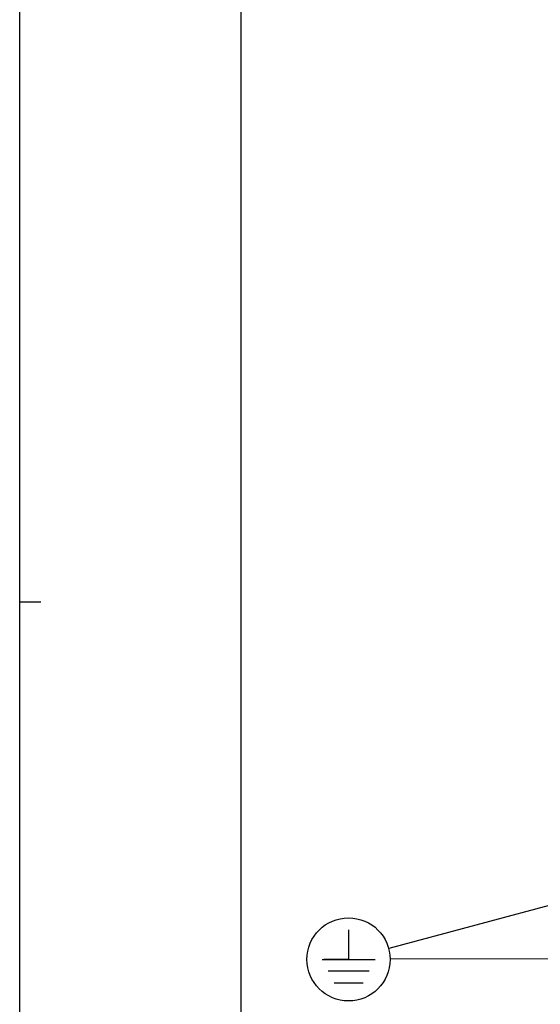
# Model space of a CAD drawing. Header units: inches. Extents: x 0 to 117, y 0 to 83.
# Tile 3 of 83: x 0 to 10, y 29 to 47. Entities that reach past the tile are written whole.
import ezdxf

# ---------------------------------------------------------------- set-up
doc = ezdxf.new("R2010")
doc.units = ezdxf.units.IN
doc.header["$LTSCALE"] = 6.431102
doc.header["$MEASUREMENT"] = 0
doc.layers.get('0').update_dxf_attribs({"linetype": 'CONTINUOUS'})
doc.styles.get("Standard").update_dxf_attribs({"font": 'txt', "width": 0.8})
doc.dimstyles.get("Standard").update_dxf_attribs({"dimtxt": 0.78125, "dimasz": 0.1875, "dimexe": 0.18, "dimexo": 0.0625, "dimgap": 0.09, "dimtad": 1, "dimdec": 1, "dimzin": 4, "dimdsep": 46, "dimtxsty": 'STANDARD', "dimblk": '_FILLED', "dimblk1": '_FILLED', "dimblk2": '_FILLED', "dimcen": 0.09, "dimadec": 0, "dimazin": 0, "dimtp": 0.1, "dimtm": 0.1, "dimtfac": 1, "dimtdec": 1, "dimtofl": 0, "dimtmove": 0, "dimatfit": 3, "dimldrblk": '_FILLED', "dimfxl": 1, "dimtolj": 1, "dimtzin": 4, "dimarcsym": 0})

# ---------------------------------------------------------------- blocks, each defined once
blk = doc.blocks.new('_FILLED')
at = {"color": 0, "linetype": 'BYBLOCK'}
blk.add_solid([(0, 0), (-1, 0.167), (-1, -0.167)], dxfattribs=at)
blk = doc.blocks.new('SYMBOL_26_BL3', base_point=(6.144, 29.734))
at = {"color": 7, "linetype": 'CONTINUOUS'}
for p, q in [((6.144, 30.286), (6.144, 29.734)), ((5.65, 29.734), (6.638, 29.734)), ((6.144, 29.734), (5.68, 29.734)), ((6.527, 29.512), (5.762, 29.512)), ((6.416, 29.29), (5.873, 29.29))]:
    blk.add_line(p, q, dxfattribs=at)
blk.add_circle((6.144, 29.734), 0.777, dxfattribs=at)

msp = doc.modelspace()

# ---------------------------------------------------------------- linework, layer by layer
at = {"color": 7, "linetype": 'CONTINUOUS'}
for p, q in [((0, 0), (0, 82.677)), ((4.134, 78.74), (4.134, 3.937)), ((0, 36.417), (0.394, 36.417))]:
    msp.add_line(p, q, dxfattribs=at)

# ---------------------------------------------------------------- block references
msp.add_blockref('SYMBOL_26_BL3', (6.144, 29.734), dxfattribs=at)

# ---------------------------------------------------------------- leaders
for points in [[(14.916, 32.094), (6.894, 29.936)], [(16.998, 32.067), (13.323, 29.75), (6.921, 29.736)]]:
    msp.add_leader(points, dimstyle='STANDARD', override={"dimtad": 0}, dxfattribs=at)

doc.saveas('drawing.dxf')
